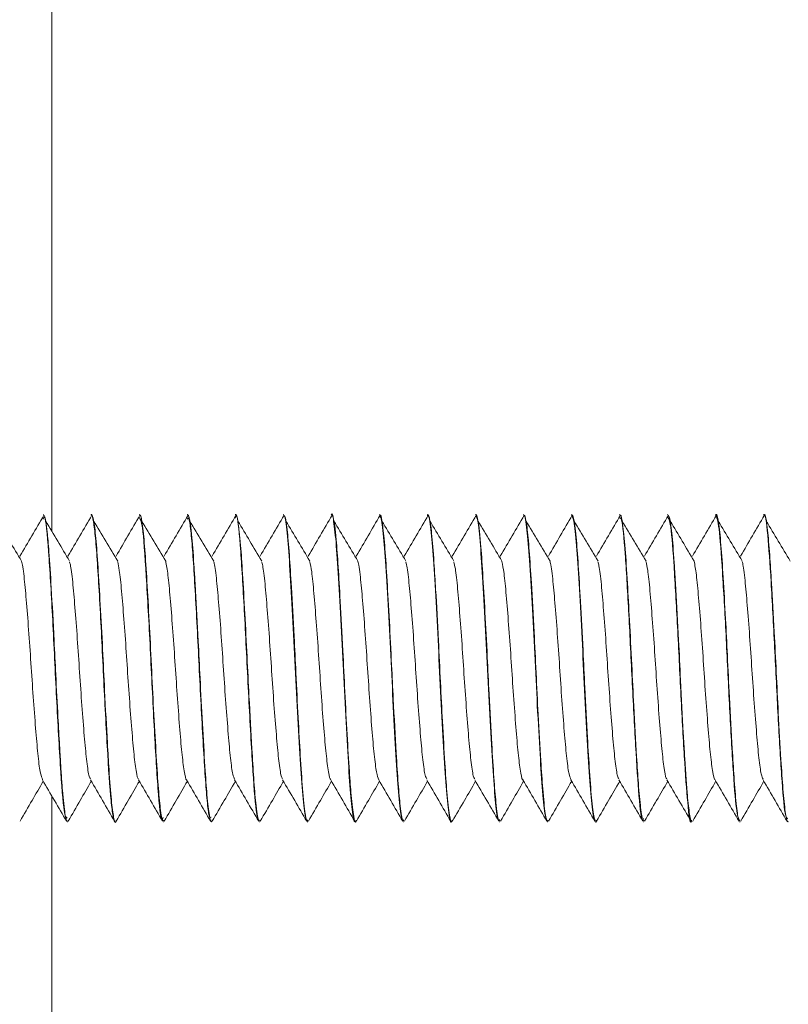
# Model space of a CAD drawing. Header units: millimetres. Extents: x -229 to 889, y -1749 to -342.
# Tile 19 of 23: x 176 to 196, y -496 to -470. Entities that reach past the tile are written whole.
import ezdxf

# ---------------------------------------------------------------- set-up
doc = ezdxf.new("R2010")
doc.units = ezdxf.units.MM

msp = doc.modelspace()

# ---------------------------------------------------------------- linework, layer by layer
at = {"color": 7, "linetype": 'Continuous', "lineweight": 15}
for p, q in [((176.754, -342.091), (176.754, -483.529)), ((176.537, -483.091), (176.527, -483.091)), ((177.787, -483.091), (177.777, -483.091)), ((179.037, -483.091), (179.027, -483.091)), ((180.287, -483.091), (180.277, -483.091)), ((181.537, -483.091), (181.527, -483.091)), ((182.787, -483.091), (182.777, -483.091)), ((184.037, -483.091), (184.027, -483.091)), ((185.287, -483.091), (185.277, -483.091)), ((186.537, -483.091), (186.527, -483.091)), ((187.787, -483.091), (187.777, -483.091)), ((189.037, -483.091), (189.027, -483.091)), ((190.287, -483.091), (190.277, -483.091)), ((191.537, -483.091), (191.527, -483.091)), ((192.787, -483.091), (192.777, -483.091)), ((194.037, -483.091), (194.027, -483.091)), ((195.287, -483.091), (195.277, -483.091)), ((176.754, -490.417), (176.754, -842.091)), ((177.152, -491.091), (177.162, -491.091)), ((178.402, -491.091), (178.412, -491.091)), ((179.652, -491.091), (179.662, -491.091)), ((180.902, -491.091), (180.912, -491.091)), ((182.152, -491.091), (182.162, -491.091)), ((183.402, -491.091), (183.412, -491.091)), ((184.652, -491.091), (184.662, -491.091)), ((185.902, -491.091), (185.912, -491.091)), ((187.152, -491.091), (187.162, -491.091)), ((188.402, -491.091), (188.412, -491.091)), ((189.652, -491.091), (189.662, -491.091)), ((190.902, -491.091), (190.912, -491.091)), ((192.152, -491.091), (192.162, -491.091)), ((193.402, -491.091), (193.412, -491.091)), ((194.652, -491.091), (194.662, -491.091)), ((195.902, -491.091), (195.912, -491.091))]:
    msp.add_line(p, q, dxfattribs=at)
for points, knots in [([(184.027, -483.098), (184.028, -483.095), (184.051, -483.019), (184.096, -483.297), (184.167, -483.946), (184.231, -485.012), (184.303, -486.297), (184.367, -487.685), (184.438, -488.995), (184.503, -490.101), (184.572, -490.818), (184.622, -491.138), (184.648, -491.068), (184.652, -491.058)], [0, 0, 0, 0, 0.003578, 0.112063, 0.221295, 0.328834, 0.438512, 0.545855, 0.655393, 0.763295, 0.872108, 0.981092, 1, 1, 1, 1]), ([(175.968, -484.304), (175.864, -484.131), (175.657, -483.785), (175.449, -483.438), (175.345, -483.264)], [0, 0, 0, 0, 0.499938, 1, 1, 1, 1]), ([(176.548, -483.113), (176.444, -483.29), (176.236, -483.644), (176.029, -484), (175.925, -484.177)], [0, 0, 0, 0, 0.500059, 1, 1, 1, 1]), ([(176.527, -483.213), (176.54, -483.182), (176.586, -483.071), (176.67, -483.967), (176.771, -485.655), (176.87, -487.78), (176.975, -489.681), (177.067, -490.932), (177.126, -490.976), (177.152, -490.996)], [0, 0, 0, 0, 0.062891, 0.226716, 0.389254, 0.551253, 0.715209, 0.87749, 1, 1, 1, 1]), ([(177.162, -491.062), (177.157, -491.071), (177.145, -491.096), (177.124, -491.02), (177.085, -490.833), (177.043, -490.435), (177.007, -489.955), (176.991, -489.704), (176.983, -489.573), (176.979, -489.506), (176.977, -489.472), (176.976, -489.457), (176.976, -489.451), (176.976, -489.451), (176.976, -489.451), (176.976, -489.451), (176.976, -489.451), (176.976, -489.45), (176.976, -489.45), (176.976, -489.449), (176.975, -489.41), (176.966, -489.299), (176.947, -488.955), (176.908, -488.281), (176.861, -487.341), (176.805, -486.178), (176.743, -485.034), (176.692, -484.214), (176.657, -483.776), (176.619, -483.393), (176.578, -483.102), (176.546, -483.122), (176.537, -483.129)], [0, 0, 0, 0, 0.02298, 0.058577, 0.104785, 0.208194, 0.254371, 0.277472, 0.289025, 0.294802, 0.29769, 0.299133, 0.299315, 0.299325, 0.299327, 0.29933, 0.299336, 0.299346, 0.299369, 0.29946, 0.299652, 0.310884, 0.332027, 0.396874, 0.487148, 0.557495, 0.673994, 0.773145, 0.81087, 0.84565, 0.95298, 1, 1, 1, 1]), ([(177.218, -484.304), (177.114, -484.131), (176.907, -483.785), (176.699, -483.438), (176.595, -483.264)], [0, 0, 0, 0, 0.499938, 1, 1, 1, 1]), ([(177.798, -483.113), (177.694, -483.29), (177.486, -483.644), (177.279, -484), (177.175, -484.177)], [0, 0, 0, 0, 0.500047, 1, 1, 1, 1]), ([(177.777, -483.112), (177.78, -483.105), (177.8, -483.067), (177.838, -483.254), (177.908, -483.811), (177.973, -484.867), (178.044, -486.141), (178.093, -487.166), (178.143, -488.187), (178.213, -489.442), (178.278, -490.463), (178.349, -490.967), (178.383, -491.127), (178.401, -491.085), (178.402, -491.083)], [0, 0, 0, 0, 0.01715, 0.0988108, 0.1813431, 0.3423219, 0.4248819, 0.5058246, 0.5871473, 0.6697213, 0.8306708, 0.9132461, 0.994556, 1, 1, 1, 1]), ([(178.43, -491.049), (178.427, -491.063), (178.404, -491.156), (178.364, -491.004), (178.302, -490.567), (178.25, -489.855), (178.192, -488.891), (178.133, -487.807), (178.075, -486.554), (178.016, -485.438), (177.956, -484.434), (177.901, -483.672), (177.842, -483.177), (177.805, -483.127), (177.787, -483.103)], [0, 0, 0, 0, 0.0160443, 0.1052596, 0.1958663, 0.2920883, 0.3568016, 0.4694348, 0.5518507, 0.6451801, 0.7350509, 0.8245724, 0.9151484, 1, 1, 1, 1]), ([(178.468, -484.304), (178.364, -484.131), (178.157, -483.785), (177.949, -483.438), (177.845, -483.264)], [0, 0, 0, 0, 0.499944, 1, 1, 1, 1]), ([(179.048, -483.113), (178.944, -483.29), (178.736, -483.644), (178.529, -484), (178.425, -484.177)], [0, 0, 0, 0, 0.500047, 1, 1, 1, 1]), ([(179.027, -483.164), (179.055, -483.203), (179.117, -483.291), (179.211, -484.621), (179.316, -486.556), (179.416, -488.673), (179.516, -490.309), (179.598, -491.142), (179.642, -491.011), (179.652, -490.98)], [0, 0, 0, 0, 0.134592, 0.296679, 0.460676, 0.622873, 0.785162, 0.949137, 1, 1, 1, 1]), ([(179.662, -491.049), (179.654, -491.059), (179.627, -491.094), (179.579, -490.788), (179.52, -490.173), (179.465, -489.281), (179.403, -488.198), (179.346, -487.022), (179.29, -485.866), (179.229, -484.821), (179.175, -483.946), (179.116, -483.358), (179.068, -483.079), (179.043, -483.118), (179.037, -483.127)], [0, 0, 0, 0, 0.038524, 0.134999, 0.224372, 0.317356, 0.413858, 0.504791, 0.597521, 0.690381, 0.779696, 0.87561, 0.96821, 1, 1, 1, 1]), ([(179.718, -484.304), (179.614, -484.131), (179.407, -483.785), (179.199, -483.438), (179.095, -483.264)], [0, 0, 0, 0, 0.499944, 1, 1, 1, 1]), ([(180.298, -483.113), (180.194, -483.29), (179.986, -483.644), (179.779, -484), (179.675, -484.177)], [0, 0, 0, 0, 0.500047, 1, 1, 1, 1]), ([(180.277, -483.218), (180.295, -483.193), (180.33, -483.145), (180.384, -483.617), (180.434, -484.235), (180.483, -485.057), (180.554, -486.312), (180.619, -487.741), (180.689, -489.014), (180.74, -489.854), (180.788, -490.499), (180.845, -491.014), (180.882, -490.984), (180.902, -490.968)], [0, 0, 0, 0, 0.087112, 0.1696759, 0.2507673, 0.3319111, 0.4144794, 0.5754136, 0.657969, 0.7394283, 0.8202287, 0.9027577, 1, 1, 1, 1]), ([(180.93, -491.041), (180.923, -491.062), (180.898, -491.136), (180.853, -490.951), (180.793, -490.464), (180.736, -489.634), (180.674, -488.582), (180.615, -487.432), (180.559, -486.239), (180.512, -485.382), (180.475, -484.753), (180.441, -484.199), (180.398, -483.647), (180.358, -483.331), (180.337, -483.218), (180.327, -483.174), (180.318, -483.14), (180.305, -483.099), (180.294, -483.103), (180.287, -483.105)], [0, 0, 0, 0, 0.0341868, 0.1189397, 0.2151978, 0.2994602, 0.4007703, 0.4942194, 0.5688519, 0.6765007, 0.7014001, 0.7420423, 0.8405741, 0.9028868, 0.9242737, 0.9360519, 0.9481266, 0.9675189, 1, 1, 1, 1]), ([(180.968, -484.304), (180.864, -484.131), (180.657, -483.785), (180.449, -483.438), (180.345, -483.264)], [0, 0, 0, 0, 0.499944, 1, 1, 1, 1]), ([(181.548, -483.113), (181.444, -483.29), (181.236, -483.644), (181.029, -484), (180.925, -484.177)], [0, 0, 0, 0, 0.500047, 1, 1, 1, 1]), ([(181.527, -483.187), (181.535, -483.159), (181.577, -483.014), (181.657, -483.797), (181.756, -485.387), (181.857, -487.489), (181.962, -489.475), (182.044, -490.612), (182.11, -491.048), (182.139, -491.062), (182.152, -491.068)], [0, 0, 0, 0, 0.040824, 0.204685, 0.366661, 0.52892, 0.692714, 0.854536, 0.937398, 1, 1, 1, 1]), ([(182.162, -491.058), (182.152, -491.06), (182.119, -491.066), (182.065, -490.685), (182.009, -490.008), (181.953, -489.077), (181.891, -487.973), (181.834, -486.752), (181.777, -485.642), (181.719, -484.643), (181.663, -483.789), (181.602, -483.27), (181.559, -483.061), (181.539, -483.102), (181.537, -483.107)], [0, 0, 0, 0, 0.052028, 0.159722, 0.246723, 0.324818, 0.441689, 0.523387, 0.614949, 0.710088, 0.794181, 0.901028, 0.987424, 1, 1, 1, 1]), ([(182.218, -484.304), (182.114, -484.131), (181.907, -483.785), (181.699, -483.438), (181.595, -483.264)], [0, 0, 0, 0, 0.499944, 1, 1, 1, 1]), ([(182.798, -483.113), (182.694, -483.29), (182.486, -483.644), (182.279, -484), (182.175, -484.177)], [0, 0, 0, 0, 0.500053, 1, 1, 1, 1]), ([(182.777, -483.147), (182.787, -483.135), (182.819, -483.095), (182.877, -483.522), (182.943, -484.361), (183.012, -485.537), (183.081, -486.886), (183.146, -488.262), (183.217, -489.501), (183.281, -490.453), (183.347, -491.02), (183.385, -491.04), (183.402, -491.049)], [0, 0, 0, 0, 0.049235, 0.158794, 0.266579, 0.375473, 0.484336, 0.592149, 0.701693, 0.809002, 0.918645, 1, 1, 1, 1]), ([(183.412, -491.045), (183.405, -491.06), (183.391, -491.086), (183.375, -491.019), (183.361, -490.957), (183.329, -490.782), (183.28, -490.318), (183.223, -489.413), (183.163, -488.369), (183.109, -487.295), (183.053, -486.119), (182.993, -485.038), (182.934, -484.084), (182.878, -483.453), (182.826, -483.111), (182.798, -483.127), (182.787, -483.133)], [0, 0, 0, 0, 0.036566, 0.066247, 0.080078, 0.103452, 0.213488, 0.308364, 0.395371, 0.490251, 0.565713, 0.676001, 0.763156, 0.857678, 0.946885, 1, 1, 1, 1]), ([(183.468, -484.304), (183.364, -484.131), (183.157, -483.785), (182.949, -483.438), (182.845, -483.264)], [0, 0, 0, 0, 0.499944, 1, 1, 1, 1]), ([(184.048, -483.113), (183.944, -483.29), (183.736, -483.644), (183.529, -484), (183.425, -484.177)], [0, 0, 0, 0, 0.500053, 1, 1, 1, 1]), ([(184.68, -491.047), (184.676, -491.063), (184.652, -491.151), (184.608, -490.981), (184.548, -490.512), (184.493, -489.754), (184.439, -488.84), (184.38, -487.745), (184.324, -486.54), (184.264, -485.403), (184.205, -484.424), (184.148, -483.617), (184.088, -483.151), (184.05, -483.109), (184.037, -483.095)], [0, 0, 0, 0, 0.02012, 0.111739, 0.213911, 0.286697, 0.376694, 0.466745, 0.54962, 0.653838, 0.736978, 0.8195, 0.937635, 1, 1, 1, 1]), ([(184.718, -484.304), (184.614, -484.131), (184.407, -483.785), (184.199, -483.438), (184.095, -483.264)], [0, 0, 0, 0, 0.499944, 1, 1, 1, 1]), ([(185.298, -483.113), (185.194, -483.29), (184.986, -483.644), (184.779, -484), (184.675, -484.177)], [0, 0, 0, 0, 0.500053, 1, 1, 1, 1]), ([(185.277, -483.144), (185.29, -483.14), (185.326, -483.127), (185.388, -483.622), (185.452, -484.52), (185.523, -485.729), (185.59, -487.094), (185.657, -488.458), (185.727, -489.666), (185.791, -490.563), (185.854, -491.055), (185.889, -491.041), (185.902, -491.036)], [0, 0, 0, 0, 0.065521, 0.175189, 0.28264, 0.391929, 0.500243, 0.608576, 0.717856, 0.825314, 0.934979, 1, 1, 1, 1]), ([(185.912, -491.057), (185.903, -491.063), (185.874, -491.082), (185.824, -490.755), (185.767, -490.128), (185.71, -489.204), (185.649, -488.11), (185.591, -486.918), (185.539, -485.847), (185.478, -484.797), (185.423, -483.929), (185.365, -483.352), (185.318, -483.086), (185.293, -483.114), (185.287, -483.122)], [0, 0, 0, 0, 0.042757, 0.146404, 0.229448, 0.314147, 0.43622, 0.50575, 0.598941, 0.692449, 0.782661, 0.877081, 0.967093, 1, 1, 1, 1]), ([(185.968, -484.304), (185.864, -484.131), (185.657, -483.785), (185.449, -483.438), (185.345, -483.264)], [0, 0, 0, 0, 0.499944, 1, 1, 1, 1]), ([(186.548, -483.113), (186.444, -483.29), (186.236, -483.644), (186.029, -484), (185.925, -484.177)], [0, 0, 0, 0, 0.500053, 1, 1, 1, 1]), ([(186.527, -483.124), (186.531, -483.114), (186.557, -483.044), (186.607, -483.365), (186.676, -484.085), (186.742, -485.192), (186.813, -486.502), (186.877, -487.89), (186.948, -489.175), (187.013, -490.24), (187.083, -490.886), (187.128, -491.162), (187.151, -491.086), (187.152, -491.084)], [0, 0, 0, 0, 0.019398, 0.128394, 0.237192, 0.345107, 0.454639, 0.561983, 0.671663, 0.779194, 0.888435, 0.996903, 1, 1, 1, 1]), ([(187.18, -491.038), (187.173, -491.06), (187.148, -491.139), (187.1, -490.939), (187.038, -490.414), (186.98, -489.55), (186.923, -488.557), (186.866, -487.45), (186.81, -486.255), (186.759, -485.321), (186.72, -484.682), (186.687, -484.139), (186.639, -483.551), (186.583, -483.136), (186.551, -483.128), (186.537, -483.124)], [0, 0, 0, 0, 0.034486, 0.120933, 0.225515, 0.308741, 0.405124, 0.485989, 0.569773, 0.680206, 0.71223, 0.748476, 0.844534, 0.935341, 1, 1, 1, 1]), ([(187.218, -484.304), (187.114, -484.131), (186.907, -483.785), (186.699, -483.438), (186.595, -483.264)], [0, 0, 0, 0, 0.499944, 1, 1, 1, 1]), ([(187.798, -483.113), (187.694, -483.29), (187.486, -483.644), (187.279, -484), (187.175, -484.177)], [0, 0, 0, 0, 0.500053, 1, 1, 1, 1]), ([(187.777, -483.132), (187.794, -483.141), (187.832, -483.162), (187.898, -483.732), (187.962, -484.685), (188.033, -485.925), (188.099, -487.301), (188.168, -488.65), (188.236, -489.825), (188.302, -490.662), (188.36, -491.087), (188.392, -491.047), (188.402, -491.034)], [0, 0, 0, 0, 0.081857, 0.191497, 0.298802, 0.408354, 0.516154, 0.625034, 0.733911, 0.84171, 0.951262, 1, 1, 1, 1]), ([(188.412, -491.057), (188.401, -491.059), (188.369, -491.067), (188.315, -490.678), (188.256, -489.969), (188.199, -489.01), (188.138, -487.907), (188.082, -486.721), (188.027, -485.627), (187.966, -484.604), (187.907, -483.702), (187.849, -483.246), (187.818, -483.14), (187.808, -483.114), (187.808, -483.115), (187.807, -483.112), (187.807, -483.112), (187.807, -483.112), (187.807, -483.112), (187.807, -483.112), (187.807, -483.112), (187.807, -483.112), (187.806, -483.111), (187.806, -483.109), (187.803, -483.105), (187.799, -483.099), (187.794, -483.09), (187.789, -483.095), (187.787, -483.098)], [0, 0, 0, 0, 0.0524107, 0.1614682, 0.2480787, 0.3364262, 0.4464241, 0.5228969, 0.6184092, 0.7111166, 0.8007299, 0.9268908, 0.9608398, 0.9646654, 0.9666251, 0.9666565, 0.9666707, 0.9666761, 0.9666772, 0.9666796, 0.9666906, 0.9667803, 0.9674947, 0.968923, 0.9717788, 0.977492, 0.9889162, 1, 1, 1, 1]), ([(188.468, -484.304), (188.364, -484.131), (188.157, -483.785), (187.949, -483.438), (187.845, -483.264)], [0, 0, 0, 0, 0.499944, 1, 1, 1, 1]), ([(189.048, -483.113), (188.944, -483.29), (188.736, -483.644), (188.529, -484), (188.425, -484.177)], [0, 0, 0, 0, 0.500053, 1, 1, 1, 1]), ([(189.027, -483.141), (189.034, -483.127), (189.063, -483.07), (189.118, -483.445), (189.185, -484.23), (189.252, -485.376), (189.322, -486.709), (189.387, -488.092), (189.459, -489.355), (189.522, -490.352), (189.591, -490.988), (189.632, -491.042), (189.652, -491.067)], [0, 0, 0, 0, 0.035433, 0.144791, 0.253009, 0.361461, 0.470689, 0.578205, 0.687871, 0.795201, 0.904717, 1, 1, 1, 1]), ([(189.662, -491.058), (189.657, -491.069), (189.646, -491.093), (189.624, -491.02), (189.584, -490.835), (189.533, -490.336), (189.474, -489.448), (189.414, -488.396), (189.356, -487.228), (189.299, -486.036), (189.236, -484.92), (189.177, -483.996), (189.127, -483.454), (189.088, -483.216), (189.06, -483.103), (189.045, -483.115), (189.037, -483.122)], [0, 0, 0, 0, 0.024784, 0.0538, 0.106914, 0.212492, 0.294607, 0.402079, 0.490362, 0.574919, 0.685767, 0.775563, 0.86741, 0.925597, 0.958054, 1, 1, 1, 1]), ([(189.718, -484.304), (189.614, -484.131), (189.407, -483.785), (189.199, -483.438), (189.095, -483.264)], [0, 0, 0, 0, 0.499944, 1, 1, 1, 1]), ([(190.298, -483.113), (190.194, -483.29), (189.986, -483.644), (189.779, -484), (189.675, -484.177)], [0, 0, 0, 0, 0.500053, 1, 1, 1, 1]), ([(190.277, -483.109), (190.297, -483.139), (190.34, -483.2), (190.408, -483.851), (190.472, -484.857), (190.544, -486.125), (190.608, -487.509), (190.678, -488.838), (190.746, -489.977), (190.813, -490.751), (190.867, -491.116), (190.896, -491.056), (190.902, -491.043)], [0, 0, 0, 0, 0.098185, 0.207661, 0.315013, 0.424694, 0.532165, 0.641457, 0.749804, 0.858131, 0.967434, 1, 1, 1, 1]), ([(190.93, -491.045), (190.926, -491.062), (190.907, -491.137), (190.868, -491.02), (190.807, -490.634), (190.749, -489.846), (190.688, -488.835), (190.63, -487.733), (190.572, -486.507), (190.513, -485.39), (190.453, -484.377), (190.395, -483.603), (190.337, -483.153), (190.301, -483.116), (190.287, -483.101)], [0, 0, 0, 0, 0.0189577, 0.086728, 0.1927314, 0.2871454, 0.3699126, 0.4754572, 0.5496764, 0.6529009, 0.7406515, 0.8291947, 0.9322728, 1, 1, 1, 1]), ([(190.968, -484.304), (190.864, -484.131), (190.657, -483.785), (190.449, -483.438), (190.345, -483.264)], [0, 0, 0, 0, 0.499944, 1, 1, 1, 1]), ([(191.548, -483.113), (191.444, -483.29), (191.236, -483.644), (191.029, -484), (190.925, -484.177)], [0, 0, 0, 0, 0.500053, 1, 1, 1, 1]), ([(191.527, -483.187), (191.545, -483.179), (191.593, -483.157), (191.674, -484.034), (191.763, -485.536), (191.852, -487.384), (191.946, -489.176), (192.032, -490.493), (192.105, -491.138), (192.144, -491.03), (192.152, -491.006)], [0, 0, 0, 0, 0.088154, 0.233668, 0.3781, 0.522374, 0.668025, 0.811678, 0.957615, 1, 1, 1, 1]), ([(192.162, -491.045), (192.153, -491.055), (192.125, -491.084), (192.076, -490.759), (192.02, -490.171), (191.965, -489.282), (191.904, -488.211), (191.844, -486.972), (191.789, -485.864), (191.729, -484.818), (191.673, -483.913), (191.612, -483.328), (191.565, -483.082), (191.543, -483.112), (191.537, -483.119)], [0, 0, 0, 0, 0.0456, 0.138152, 0.230881, 0.305146, 0.420658, 0.506821, 0.600495, 0.685937, 0.782317, 0.886751, 0.971452, 1, 1, 1, 1]), ([(192.218, -484.304), (192.114, -484.131), (191.907, -483.785), (191.699, -483.438), (191.595, -483.264)], [0, 0, 0, 0, 0.499944, 1, 1, 1, 1]), ([(192.798, -483.113), (192.694, -483.29), (192.486, -483.644), (192.279, -484), (192.175, -484.177)], [0, 0, 0, 0, 0.500053, 1, 1, 1, 1]), ([(192.777, -483.156), (192.801, -483.18), (192.854, -483.234), (192.938, -484.265), (193.031, -485.857), (193.118, -487.721), (193.213, -489.468), (193.299, -490.657), (193.365, -491.194), (193.399, -491.063), (193.402, -491.049)], [0, 0, 0, 0, 0.114733, 0.259376, 0.404663, 0.548418, 0.694365, 0.83804, 0.98354, 1, 1, 1, 1]), ([(193.412, -491.079), (193.411, -491.083), (193.39, -491.133), (193.351, -490.927), (193.299, -490.505), (193.263, -490.035), (193.244, -489.745), (193.235, -489.599), (193.228, -489.485), (193.212, -489.231), (193.173, -488.559), (193.12, -487.537), (193.059, -486.234), (193.008, -485.303), (192.97, -484.673), (192.936, -484.127), (192.889, -483.551), (192.833, -483.137), (192.801, -483.129), (192.787, -483.126)], [0, 0, 0, 0, 0.007823, 0.10094, 0.190971, 0.245432, 0.276563, 0.285835, 0.290913, 0.311022, 0.361041, 0.475326, 0.558045, 0.670721, 0.707555, 0.740175, 0.841483, 0.932607, 1, 1, 1, 1]), ([(193.468, -484.304), (193.364, -484.131), (193.157, -483.785), (192.949, -483.438), (192.845, -483.264)], [0, 0, 0, 0, 0.4999324, 1, 1, 1, 1]), ([(194.048, -483.113), (193.944, -483.29), (193.736, -483.644), (193.529, -484), (193.425, -484.177)], [0, 0, 0, 0, 0.500053, 1, 1, 1, 1]), ([(194.027, -483.101), (194.057, -483.173), (194.117, -483.32), (194.204, -484.519), (194.298, -486.185), (194.385, -488.063), (194.478, -489.715), (194.565, -490.879), (194.623, -491.006), (194.652, -491.067)], [0, 0, 0, 0, 0.141049, 0.284992, 0.430818, 0.574409, 0.720159, 0.864211, 1, 1, 1, 1]), ([(194.662, -491.045), (194.649, -491.048), (194.617, -491.055), (194.563, -490.656), (194.509, -490.005), (194.452, -489.071), (194.391, -487.971), (194.336, -486.795), (194.281, -485.718), (194.224, -484.711), (194.165, -483.812), (194.102, -483.266), (194.059, -483.051), (194.039, -483.098), (194.037, -483.102)], [0, 0, 0, 0, 0.0634251, 0.1573832, 0.2502464, 0.3247157, 0.4395604, 0.5265365, 0.6035784, 0.7005322, 0.7945348, 0.8990127, 0.9920171, 1, 1, 1, 1]), ([(194.718, -484.304), (194.614, -484.131), (194.407, -483.785), (194.199, -483.438), (194.095, -483.264)], [0, 0, 0, 0, 0.4999324, 1, 1, 1, 1]), ([(195.298, -483.113), (195.194, -483.29), (194.986, -483.644), (194.779, -484), (194.675, -484.177)], [0, 0, 0, 0, 0.500053, 1, 1, 1, 1]), ([(195.277, -483.142), (195.281, -483.126), (195.316, -482.998), (195.383, -483.554), (195.47, -484.77), (195.564, -486.527), (195.652, -488.389), (195.744, -489.964), (195.827, -490.963), (195.879, -491), (195.902, -491.016)], [0, 0, 0, 0, 0.021621, 0.167248, 0.310893, 0.456819, 0.600652, 0.74577, 0.890597, 1, 1, 1, 1]), ([(195.912, -491.072), (195.908, -491.077), (195.884, -491.103), (195.839, -490.869), (195.78, -490.305), (195.723, -489.423), (195.662, -488.363), (195.605, -487.205), (195.548, -486.03), (195.489, -484.971), (195.433, -484.075), (195.377, -483.446), (195.326, -483.102), (195.296, -483.123), (195.287, -483.131)], [0, 0, 0, 0, 0.021418, 0.116442, 0.212718, 0.297528, 0.406234, 0.491481, 0.575177, 0.686367, 0.76229, 0.853937, 0.953391, 1, 1, 1, 1]), ([(195.968, -484.304), (195.864, -484.131), (195.657, -483.785), (195.449, -483.438), (195.345, -483.264)], [0, 0, 0, 0, 0.4999324, 1, 1, 1, 1]), ([(179.717, -484.303), (179.737, -484.411), (179.778, -484.63), (179.835, -485.251), (179.897, -486.026), (179.958, -486.903), (180.016, -487.798), (180.079, -488.624), (180.137, -489.321), (180.198, -489.783), (180.24, -490.008), (180.261, -489.996), (180.261, -489.996)], [0, 0, 0, 0, 0.108581, 0.218292, 0.330165, 0.441579, 0.551583, 0.663898, 0.773921, 0.885314, 0.9972, 1, 1, 1, 1]), ([(184.719, -484.309), (184.719, -484.31), (184.74, -484.361), (184.783, -484.698), (184.84, -485.304), (184.902, -486.1), (184.963, -486.98), (185.021, -487.873), (185.084, -488.692), (185.142, -489.362), (185.203, -489.84), (185.243, -489.946), (185.262, -489.997)], [0, 0, 0, 0, 0.003274, 0.115402, 0.225062, 0.337094, 0.44823, 0.558467, 0.67076, 0.780602, 0.892239, 1, 1, 1, 1]), ([(193.467, -484.305), (193.487, -484.41), (193.528, -484.625), (193.584, -485.241), (193.646, -486.013), (193.707, -486.89), (193.765, -487.786), (193.828, -488.613), (193.886, -489.312), (193.947, -489.778), (193.99, -490.005), (194.01, -489.995), (194.011, -489.994)], [0, 0, 0, 0, 0.106888, 0.216616, 0.328458, 0.439919, 0.549894, 0.662207, 0.772272, 0.883619, 0.995538, 1, 1, 1, 1]), ([(175.969, -484.32), (175.971, -484.327), (175.994, -484.388), (176.039, -484.749), (176.096, -485.378), (176.159, -486.185), (176.218, -487.07), (176.277, -487.959), (176.341, -488.767), (176.397, -489.419), (176.457, -489.862), (176.495, -489.946), (176.512, -489.986)], [0, 0, 0, 0, 0.014808, 0.126786, 0.236474, 0.348667, 0.459445, 0.570046, 0.682287, 0.792007, 0.903898, 1, 1, 1, 1]), ([(177.218, -484.334), (177.227, -484.364), (177.256, -484.465), (177.305, -484.9), (177.362, -485.585), (177.426, -486.42), (177.483, -487.315), (177.545, -488.189), (177.607, -488.965), (177.664, -489.559), (177.718, -489.915), (177.75, -489.954), (177.761, -489.969)], [0, 0, 0, 0, 0.046072, 0.15737, 0.267534, 0.379876, 0.489823, 0.601396, 0.713205, 0.822997, 0.935296, 1, 1, 1, 1]), ([(178.468, -484.328), (178.482, -484.392), (178.517, -484.545), (178.569, -485.068), (178.63, -485.801), (178.692, -486.66), (178.749, -487.558), (178.812, -488.411), (178.872, -489.149), (178.93, -489.682), (178.98, -489.963), (179.005, -489.971), (179.011, -489.972)], [0, 0, 0, 0, 0.077358, 0.187661, 0.298791, 0.410872, 0.520559, 0.632707, 0.743687, 0.854125, 0.966423, 1, 1, 1, 1]), ([(180.969, -484.326), (180.973, -484.34), (180.998, -484.412), (181.044, -484.795), (181.101, -485.442), (181.164, -486.258), (181.223, -487.147), (181.283, -488.032), (181.346, -488.831), (181.402, -489.465), (181.461, -489.879), (181.496, -489.948), (181.512, -489.978)], [0, 0, 0, 0, 0.024656, 0.136465, 0.246238, 0.358523, 0.468979, 0.579927, 0.692074, 0.801757, 0.913818, 1, 1, 1, 1]), ([(182.218, -484.335), (182.228, -484.374), (182.259, -484.489), (182.309, -484.951), (182.368, -485.652), (182.431, -486.495), (182.488, -487.392), (182.55, -488.26), (182.612, -489.024), (182.669, -489.6), (182.722, -489.931), (182.751, -489.958), (182.761, -489.968)], [0, 0, 0, 0, 0.055936, 0.166938, 0.277369, 0.389675, 0.499477, 0.611274, 0.722865, 0.832798, 0.945141, 1, 1, 1, 1]), ([(183.467, -484.322), (183.484, -484.399), (183.521, -484.571), (183.574, -485.124), (183.635, -485.871), (183.697, -486.737), (183.754, -487.635), (183.817, -488.479), (183.877, -489.205), (183.936, -489.716), (183.983, -489.978), (184.007, -489.978), (184.011, -489.978)], [0, 0, 0, 0, 0.087213, 0.197266, 0.308672, 0.420588, 0.530311, 0.642558, 0.753194, 0.863955, 0.976166, 1, 1, 1, 1]), ([(185.968, -484.331), (185.975, -484.351), (186.001, -484.436), (186.049, -484.842), (186.106, -485.507), (186.17, -486.332), (186.228, -487.225), (186.288, -488.105), (186.351, -488.893), (186.408, -489.509), (186.464, -489.896), (186.498, -489.95), (186.511, -489.972)], [0, 0, 0, 0, 0.03451, 0.146106, 0.256027, 0.368364, 0.478552, 0.589809, 0.701826, 0.811524, 0.923719, 1, 1, 1, 1]), ([(187.218, -484.333), (187.23, -484.382), (187.263, -484.515), (187.314, -485.004), (187.373, -485.72), (187.436, -486.571), (187.493, -487.469), (187.556, -488.33), (187.616, -489.083), (187.674, -489.639), (187.725, -489.946), (187.753, -489.964), (187.761, -489.968)], [0, 0, 0, 0, 0.0657987, 0.1764643, 0.2872201, 0.3994467, 0.509164, 0.6211431, 0.732477, 0.8426103, 0.9549576, 1, 1, 1, 1]), ([(188.467, -484.314), (188.485, -484.405), (188.524, -484.598), (188.579, -485.182), (188.641, -485.942), (188.702, -486.813), (188.759, -487.71), (188.823, -488.546), (188.881, -489.259), (188.941, -489.748), (188.986, -489.992), (189.009, -489.986), (189.011, -489.985)], [0, 0, 0, 0, 0.097055, 0.20692, 0.318562, 0.430271, 0.540092, 0.652393, 0.762713, 0.873789, 0.985873, 1, 1, 1, 1]), ([(189.719, -484.318), (189.721, -484.324), (189.744, -484.384), (189.788, -484.742), (189.845, -485.367), (189.908, -486.172), (189.968, -487.057), (190.026, -487.946), (190.09, -488.756), (190.147, -489.41), (190.206, -489.859), (190.244, -489.946), (190.262, -489.987)], [0, 0, 0, 0, 0.01311, 0.125115, 0.234794, 0.346965, 0.457798, 0.568342, 0.680592, 0.790327, 0.902183, 1, 1, 1, 1]), ([(190.968, -484.334), (190.976, -484.362), (191.005, -484.46), (191.054, -484.892), (191.111, -485.574), (191.175, -486.407), (191.232, -487.302), (191.294, -488.176), (191.356, -488.954), (191.413, -489.552), (191.468, -489.912), (191.499, -489.954), (191.511, -489.969)], [0, 0, 0, 0, 0.044372, 0.155716, 0.265839, 0.378185, 0.488163, 0.59969, 0.711536, 0.821309, 0.933597, 1, 1, 1, 1]), ([(192.218, -484.329), (192.232, -484.39), (192.266, -484.54), (192.319, -485.058), (192.379, -485.789), (192.441, -486.647), (192.498, -487.545), (192.561, -488.399), (192.621, -489.14), (192.679, -489.675), (192.729, -489.961), (192.755, -489.969), (192.761, -489.971)], [0, 0, 0, 0, 0.07566, 0.186012, 0.297088, 0.409196, 0.518881, 0.631009, 0.742043, 0.852432, 0.964739, 1, 1, 1, 1]), ([(194.718, -484.325), (194.723, -484.337), (194.747, -484.408), (194.793, -484.787), (194.85, -485.431), (194.913, -486.246), (194.972, -487.134), (195.032, -488.02), (195.095, -488.82), (195.152, -489.457), (195.21, -489.876), (195.246, -489.948), (195.262, -489.979)], [0, 0, 0, 0, 0.022959, 0.134797, 0.244554, 0.356827, 0.467333, 0.578223, 0.690389, 0.800074, 0.91211, 1, 1, 1, 1]), ([(175.93, -491.073), (176.034, -490.893), (176.235, -490.547), (176.435, -490.202), (176.532, -490.035)], [0, 0, 0, 0, 0.519667, 1, 1, 1, 1]), ([(176.511, -489.999), (176.615, -490.179), (176.824, -490.538), (177.033, -490.898), (177.137, -491.078)], [0, 0, 0, 0, 0.49976, 1, 1, 1, 1]), ([(177.18, -491.073), (177.284, -490.893), (177.485, -490.547), (177.685, -490.202), (177.782, -490.035)], [0, 0, 0, 0, 0.519667, 1, 1, 1, 1]), ([(177.761, -489.999), (177.865, -490.179), (178.074, -490.538), (178.283, -490.898), (178.387, -491.078)], [0, 0, 0, 0, 0.49976, 1, 1, 1, 1]), ([(178.43, -491.073), (178.534, -490.893), (178.735, -490.547), (178.935, -490.202), (179.032, -490.035)], [0, 0, 0, 0, 0.519667, 1, 1, 1, 1]), ([(179.011, -489.999), (179.115, -490.179), (179.324, -490.538), (179.533, -490.898), (179.637, -491.078)], [0, 0, 0, 0, 0.49976, 1, 1, 1, 1]), ([(179.68, -491.073), (179.784, -490.893), (179.985, -490.547), (180.185, -490.202), (180.282, -490.035)], [0, 0, 0, 0, 0.519667, 1, 1, 1, 1]), ([(180.261, -489.999), (180.365, -490.179), (180.574, -490.538), (180.783, -490.898), (180.887, -491.078)], [0, 0, 0, 0, 0.499754, 1, 1, 1, 1]), ([(180.93, -491.073), (181.034, -490.893), (181.235, -490.547), (181.436, -490.202), (181.532, -490.035)], [0, 0, 0, 0, 0.519655, 1, 1, 1, 1]), ([(181.511, -489.999), (181.615, -490.179), (181.824, -490.538), (182.033, -490.898), (182.137, -491.078)], [0, 0, 0, 0, 0.499754, 1, 1, 1, 1]), ([(182.18, -491.073), (182.284, -490.893), (182.485, -490.547), (182.686, -490.202), (182.782, -490.035)], [0, 0, 0, 0, 0.519655, 1, 1, 1, 1]), ([(182.761, -489.999), (182.865, -490.179), (183.074, -490.538), (183.283, -490.898), (183.387, -491.078)], [0, 0, 0, 0, 0.499754, 1, 1, 1, 1]), ([(183.43, -491.073), (183.534, -490.893), (183.735, -490.547), (183.936, -490.202), (184.032, -490.035)], [0, 0, 0, 0, 0.519655, 1, 1, 1, 1]), ([(184.011, -489.999), (184.115, -490.179), (184.324, -490.538), (184.533, -490.898), (184.637, -491.078)], [0, 0, 0, 0, 0.499754, 1, 1, 1, 1]), ([(184.68, -491.073), (184.784, -490.893), (184.985, -490.547), (185.186, -490.202), (185.282, -490.035)], [0, 0, 0, 0, 0.519655, 1, 1, 1, 1]), ([(185.261, -489.999), (185.365, -490.179), (185.574, -490.538), (185.783, -490.898), (185.887, -491.078)], [0, 0, 0, 0, 0.499754, 1, 1, 1, 1]), ([(185.93, -491.073), (186.034, -490.893), (186.235, -490.547), (186.436, -490.202), (186.532, -490.035)], [0, 0, 0, 0, 0.519655, 1, 1, 1, 1]), ([(186.511, -489.999), (186.615, -490.179), (186.824, -490.538), (187.033, -490.898), (187.137, -491.078)], [0, 0, 0, 0, 0.499754, 1, 1, 1, 1]), ([(187.18, -491.073), (187.284, -490.893), (187.485, -490.547), (187.686, -490.202), (187.782, -490.035)], [0, 0, 0, 0, 0.519655, 1, 1, 1, 1]), ([(187.761, -489.999), (187.865, -490.179), (188.074, -490.538), (188.283, -490.898), (188.387, -491.078)], [0, 0, 0, 0, 0.499754, 1, 1, 1, 1]), ([(188.43, -491.073), (188.534, -490.893), (188.735, -490.547), (188.936, -490.202), (189.032, -490.035)], [0, 0, 0, 0, 0.519655, 1, 1, 1, 1]), ([(189.011, -489.999), (189.115, -490.179), (189.324, -490.538), (189.533, -490.898), (189.637, -491.078)], [0, 0, 0, 0, 0.499754, 1, 1, 1, 1]), ([(189.68, -491.073), (189.784, -490.893), (189.985, -490.547), (190.185, -490.202), (190.282, -490.035)], [0, 0, 0, 0, 0.519655, 1, 1, 1, 1]), ([(190.261, -489.999), (190.365, -490.179), (190.574, -490.538), (190.783, -490.898), (190.887, -491.078)], [0, 0, 0, 0, 0.499754, 1, 1, 1, 1]), ([(190.93, -491.073), (191.034, -490.893), (191.235, -490.547), (191.435, -490.202), (191.532, -490.035)], [0, 0, 0, 0, 0.519655, 1, 1, 1, 1]), ([(191.511, -489.999), (191.615, -490.179), (191.824, -490.538), (192.033, -490.898), (192.137, -491.078)], [0, 0, 0, 0, 0.499754, 1, 1, 1, 1]), ([(192.18, -491.073), (192.284, -490.893), (192.485, -490.547), (192.686, -490.202), (192.782, -490.035)], [0, 0, 0, 0, 0.519667, 1, 1, 1, 1]), ([(192.761, -489.999), (192.865, -490.179), (193.074, -490.538), (193.283, -490.898), (193.387, -491.078)], [0, 0, 0, 0, 0.499754, 1, 1, 1, 1]), ([(193.43, -491.073), (193.534, -490.893), (193.735, -490.547), (193.936, -490.202), (194.032, -490.035)], [0, 0, 0, 0, 0.519667, 1, 1, 1, 1]), ([(194.011, -489.999), (194.115, -490.179), (194.324, -490.538), (194.533, -490.898), (194.637, -491.078)], [0, 0, 0, 0, 0.499754, 1, 1, 1, 1]), ([(194.68, -491.073), (194.784, -490.893), (194.985, -490.547), (195.186, -490.202), (195.282, -490.035)], [0, 0, 0, 0, 0.519667, 1, 1, 1, 1]), ([(195.261, -489.999), (195.365, -490.179), (195.574, -490.538), (195.783, -490.898), (195.887, -491.078)], [0, 0, 0, 0, 0.499754, 1, 1, 1, 1])]:
    msp.add_open_spline(points, degree=3, knots=knots, dxfattribs=at)

doc.saveas('drawing.dxf')
